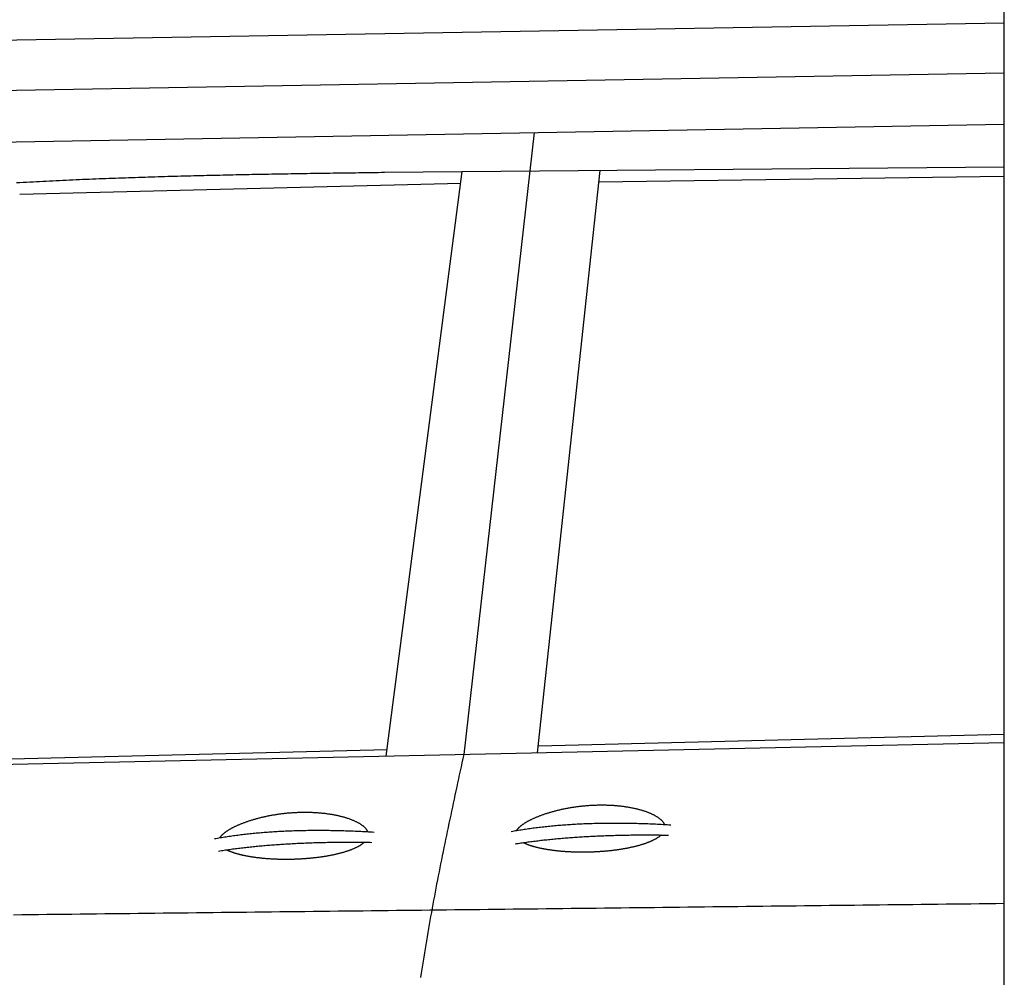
# Model space of a CAD drawing. Extents: x 562 to 7231, y 5417 to 12376.
# Tile 37 of 62: x 3331 to 4448, y 9084 to 10169. Entities that reach past the tile are written whole.
import ezdxf

# ---------------------------------------------------------------- set-up
doc = ezdxf.new("R2010")
doc.units = 0
doc.layers.get('0').update_dxf_attribs({"linetype": 'CONTINUOUS'})
doc.layers.add('CAR', color=10, linetype='CONTINUOUS')

msp = doc.modelspace()

# ---------------------------------------------------------------- linework, layer by layer
msp.add_line((4447.567, 8072.479), (4447.567, 10219.479))
at = {"layer": 'CAR'}
for p, q in [((3273.879, 10145.095), (4447.567, 10165.582)), ((3240.506, 10087.547), (4447.567, 10108.616)), ((3213.462, 10028.316), (4447.567, 10050.577)), ((3834.948, 9336.085), (3914.802, 10040.967)), ((3744.915, 9996.041), (4447.567, 10002.206)), ((3746.759, 9334.161), (3832.93, 9996.813)), ((3918.34, 9337.903), (3989.202, 9998.184)), ((3831.194, 9983.458), (3331.083, 9970.901)), ((4447.567, 9991.234), (3987.772, 9984.854)), ((3919.218, 9346.092), (4447.567, 9359.22)), ((4447.567, 9349.447), (2676.617, 9310.82)), ((2715.494, 9316.182), (3747.756, 9341.831))]:
    msp.add_line(p, q, dxfattribs=at)
for points in [[(3327.34, 9984.37, 0), (3331.12, 9984.58, 0), (3334.89, 9984.78, 0), (3338.66, 9984.99, 0), (3342.43, 9985.19, 0), (3346.2, 9985.39, 0), (3349.96, 9985.58, 0), (3353.73, 9985.77, 0), (3357.49, 9985.96, 0), (3361.25, 9986.15, 0), (3365.01, 9986.33, 0), (3368.76, 9986.52, 0), (3372.52, 9986.7, 0), (3376.27, 9986.87, 0), (3380.02, 9987.05, 0), (3383.77, 9987.22, 0), (3387.51, 9987.39, 0), (3391.26, 9987.55, 0), (3395, 9987.72, 0), (3398.74, 9987.88, 0), (3402.48, 9988.04, 0), (3406.21, 9988.2, 0), (3409.95, 9988.35, 0), (3413.68, 9988.51, 0), (3417.41, 9988.66, 0), (3421.14, 9988.8, 0), (3424.87, 9988.95, 0), (3428.6, 9989.09, 0), (3432.32, 9989.24, 0), (3436.04, 9989.38, 0), (3439.77, 9989.51, 0), (3443.49, 9989.65, 0), (3447.2, 9989.78, 0), (3450.92, 9989.91, 0), (3454.64, 9990.04, 0), (3458.35, 9990.17, 0), (3462.06, 9990.3, 0), (3465.77, 9990.42, 0), (3469.48, 9990.54, 0), (3473.19, 9990.66, 0), (3476.9, 9990.78, 0), (3480.6, 9990.89, 0), (3484.3, 9991.01, 0), (3488.01, 9991.12, 0), (3491.71, 9991.23, 0), (3495.41, 9991.34, 0), (3499.11, 9991.45, 0), (3502.8, 9991.55, 0), (3506.5, 9991.65, 0), (3510.19, 9991.76, 0), (3513.89, 9991.86, 0), (3517.58, 9991.96, 0), (3521.27, 9992.05, 0), (3524.96, 9992.15, 0), (3528.65, 9992.24, 0), (3532.33, 9992.34, 0), (3536.02, 9992.43, 0), (3539.71, 9992.52, 0), (3543.39, 9992.61, 0), (3547.07, 9992.69, 0), (3550.75, 9992.78, 0), (3554.44, 9992.86, 0), (3558.12, 9992.95, 0), (3561.79, 9993.03, 0), (3565.47, 9993.11, 0), (3569.15, 9993.19, 0), (3572.83, 9993.27, 0), (3576.5, 9993.34, 0), (3580.17, 9993.42, 0), (3583.85, 9993.49, 0), (3587.52, 9993.57, 0), (3591.19, 9993.64, 0), (3594.86, 9993.71, 0), (3598.53, 9993.78, 0), (3602.2, 9993.85, 0), (3605.87, 9993.92, 0), (3609.54, 9993.99, 0), (3613.21, 9994.05, 0), (3616.87, 9994.12, 0), (3620.54, 9994.18, 0), (3624.2, 9994.25, 0), (3627.87, 9994.31, 0), (3631.53, 9994.37, 0), (3635.2, 9994.43, 0), (3638.86, 9994.5, 0), (3642.52, 9994.56, 0), (3646.18, 9994.61, 0), (3649.84, 9994.67, 0), (3653.5, 9994.73, 0), (3657.16, 9994.79, 0), (3660.82, 9994.85, 0), (3664.48, 9994.9, 0), (3668.14, 9994.96, 0), (3671.8, 9995.01, 0), (3675.46, 9995.07, 0), (3679.12, 9995.12, 0), (3682.77, 9995.17, 0), (3686.43, 9995.23, 0), (3690.09, 9995.28, 0), (3693.74, 9995.33, 0), (3697.4, 9995.39, 0), (3701.06, 9995.44, 0), (3704.71, 9995.49, 0), (3708.37, 9995.54, 0), (3712.02, 9995.59, 0), (3715.68, 9995.64, 0), (3719.33, 9995.69, 0), (3722.99, 9995.74, 0), (3726.64, 9995.79, 0), (3730.3, 9995.84, 0), (3733.95, 9995.89, 0), (3737.61, 9995.94, 0), (3741.26, 9995.99, 0), (3744.91, 9996.04, 0)], [(3786.03, 9083.64, 0), (3786.72, 9088.24, 0), (3787.42, 9092.85, 0), (3788.13, 9097.46, 0), (3788.85, 9102.06, 0), (3789.58, 9106.67, 0), (3790.32, 9111.27, 0), (3791.07, 9115.88, 0), (3791.83, 9120.48, 0), (3792.6, 9125.08, 0), (3793.38, 9129.68, 0), (3794.17, 9134.28, 0), (3794.96, 9138.88, 0), (3795.77, 9143.47, 0), (3796.59, 9148.07, 0), (3797.41, 9152.67, 0), (3798.24, 9157.26, 0), (3799.08, 9161.86, 0), (3799.93, 9166.45, 0), (3800.79, 9171.04, 0), (3801.65, 9175.64, 0), (3802.52, 9180.23, 0), (3803.4, 9184.82, 0), (3804.28, 9189.41, 0), (3805.17, 9194, 0), (3806.07, 9198.59, 0), (3806.98, 9203.18, 0), (3807.89, 9207.76, 0), (3808.8, 9212.35, 0), (3809.72, 9216.94, 0), (3810.65, 9221.53, 0), (3811.58, 9226.11, 0), (3812.52, 9230.7, 0), (3813.46, 9235.28, 0), (3814.4, 9239.87, 0), (3815.35, 9244.45, 0), (3816.31, 9249.04, 0), (3817.27, 9253.62, 0), (3818.23, 9258.2, 0), (3819.19, 9262.79, 0), (3820.16, 9267.37, 0), (3821.13, 9271.95, 0), (3822.11, 9276.53, 0), (3823.09, 9281.11, 0), (3824.07, 9285.7, 0), (3825.05, 9290.28, 0), (3826.03, 9294.86, 0), (3827.02, 9299.44, 0), (3828.01, 9304.02, 0), (3828.99, 9308.6, 0), (3829.98, 9313.18, 0), (3830.98, 9317.76, 0), (3831.97, 9322.34, 0), (3832.96, 9326.92, 0), (3833.95, 9331.5, 0), (3834.95, 9336.08, 0)], [(3894.62, 9250.1, 0), (3894.8, 9250.4, 0), (3894.99, 9250.69, 0), (3895.19, 9250.99, 0), (3895.4, 9251.29, 0), (3895.63, 9251.59, 0), (3895.86, 9251.89, 0), (3896.11, 9252.19, 0), (3896.37, 9252.49, 0), (3896.65, 9252.79, 0), (3896.93, 9253.09, 0), (3897.23, 9253.4, 0), (3897.53, 9253.7, 0), (3897.85, 9254.01, 0), (3898.19, 9254.32, 0), (3898.53, 9254.62, 0), (3898.88, 9254.93, 0), (3899.25, 9255.24, 0), (3899.63, 9255.55, 0), (3900.02, 9255.86, 0), (3900.42, 9256.17, 0), (3900.83, 9256.48, 0), (3901.25, 9256.79, 0), (3901.69, 9257.1, 0), (3902.13, 9257.41, 0), (3902.59, 9257.72, 0), (3903.06, 9258.03, 0), (3903.54, 9258.34, 0), (3904.03, 9258.66, 0), (3904.53, 9258.97, 0), (3905.04, 9259.28, 0), (3905.56, 9259.59, 0), (3906.1, 9259.9, 0), (3906.64, 9260.22, 0), (3907.19, 9260.53, 0), (3907.76, 9260.84, 0), (3908.34, 9261.15, 0), (3908.92, 9261.46, 0), (3909.52, 9261.77, 0), (3910.12, 9262.08, 0), (3910.74, 9262.39, 0), (3911.37, 9262.69, 0), (3912, 9263, 0), (3912.65, 9263.31, 0), (3913.31, 9263.61, 0), (3913.97, 9263.92, 0), (3914.65, 9264.22, 0), (3915.33, 9264.52, 0), (3916.03, 9264.82, 0), (3916.73, 9265.12, 0), (3917.45, 9265.42, 0), (3918.17, 9265.72, 0), (3918.9, 9266.01, 0), (3919.64, 9266.31, 0), (3920.39, 9266.6, 0), (3921.15, 9266.89, 0), (3921.92, 9267.18, 0), (3922.7, 9267.47, 0), (3923.48, 9267.75, 0), (3924.27, 9268.04, 0), (3925.08, 9268.32, 0), (3925.89, 9268.6, 0), (3926.7, 9268.88, 0), (3927.53, 9269.15, 0), (3928.37, 9269.42, 0), (3929.21, 9269.7, 0), (3930.06, 9269.96, 0), (3930.92, 9270.23, 0), (3931.78, 9270.49, 0), (3932.65, 9270.75, 0), (3933.53, 9271.01, 0), (3934.42, 9271.26, 0), (3935.31, 9271.52, 0), (3936.21, 9271.76, 0), (3937.12, 9272.01, 0), (3938.04, 9272.25, 0), (3938.96, 9272.49, 0), (3939.89, 9272.73, 0), (3940.82, 9272.96, 0), (3941.76, 9273.19, 0), (3942.71, 9273.42, 0), (3943.66, 9273.64, 0), (3944.62, 9273.86, 0), (3945.58, 9274.07, 0), (3946.55, 9274.29, 0), (3947.53, 9274.49, 0), (3948.51, 9274.7, 0), (3949.49, 9274.9, 0), (3950.48, 9275.09, 0), (3951.48, 9275.28, 0), (3952.48, 9275.47, 0), (3953.48, 9275.66, 0), (3954.49, 9275.83, 0), (3955.51, 9276.01, 0), (3956.53, 9276.18, 0), (3957.55, 9276.35, 0), (3958.58, 9276.51, 0), (3959.61, 9276.67, 0), (3960.64, 9276.82, 0), (3961.68, 9276.97, 0), (3962.72, 9277.11, 0), (3963.76, 9277.25, 0), (3964.81, 9277.38, 0), (3965.86, 9277.51, 0), (3966.91, 9277.63, 0), (3967.97, 9277.75, 0), (3969.03, 9277.87, 0), (3970.09, 9277.97, 0), (3971.15, 9278.08, 0), (3972.21, 9278.18, 0), (3973.28, 9278.27, 0), (3974.35, 9278.36, 0), (3975.42, 9278.44, 0), (3976.49, 9278.52, 0), (3977.56, 9278.59, 0), (3978.63, 9278.66, 0), (3979.71, 9278.72, 0), (3980.78, 9278.77, 0), (3981.86, 9278.82, 0), (3982.93, 9278.87, 0), (3984.01, 9278.91, 0), (3985.08, 9278.94, 0), (3986.16, 9278.97, 0), (3987.24, 9278.99, 0), (3988.31, 9279.01, 0), (3989.39, 9279.02, 0), (3990.46, 9279.03, 0), (3991.53, 9279.03, 0), (3992.6, 9279.02, 0), (3993.67, 9279.01, 0), (3994.74, 9278.99, 0), (3995.81, 9278.97, 0), (3996.87, 9278.94, 0), (3997.94, 9278.91, 0), (3999, 9278.87, 0), (4000.05, 9278.82, 0), (4001.11, 9278.77, 0), (4002.16, 9278.71, 0), (4003.21, 9278.65, 0), (4004.26, 9278.58, 0), (4005.3, 9278.51, 0), (4006.34, 9278.43, 0), (4007.38, 9278.34, 0), (4008.41, 9278.25, 0), (4009.44, 9278.15, 0), (4010.46, 9278.05, 0), (4011.48, 9277.94, 0), (4012.49, 9277.83, 0), (4013.5, 9277.71, 0), (4014.51, 9277.59, 0), (4015.5, 9277.46, 0), (4016.5, 9277.32, 0), (4017.49, 9277.18, 0), (4018.47, 9277.03, 0), (4019.44, 9276.88, 0), (4020.41, 9276.73, 0), (4021.38, 9276.57, 0), (4022.33, 9276.4, 0), (4023.28, 9276.23, 0), (4024.22, 9276.05, 0), (4025.16, 9275.87, 0), (4026.09, 9275.68, 0), (4027.01, 9275.49, 0), (4027.92, 9275.29, 0), (4028.83, 9275.09, 0), (4029.72, 9274.88, 0), (4030.61, 9274.67, 0), (4031.49, 9274.45, 0), (4032.36, 9274.23, 0), (4033.22, 9274.01, 0), (4034.08, 9273.78, 0), (4034.92, 9273.54, 0), (4035.75, 9273.3, 0), (4036.58, 9273.06, 0), (4037.39, 9272.81, 0), (4038.2, 9272.56, 0), (4038.99, 9272.31, 0), (4039.78, 9272.05, 0), (4040.55, 9271.78, 0), (4041.32, 9271.51, 0), (4042.07, 9271.24, 0), (4042.81, 9270.97, 0), (4043.54, 9270.69, 0), (4044.26, 9270.4, 0), (4044.97, 9270.12, 0), (4045.66, 9269.83, 0), (4046.35, 9269.53, 0), (4047.02, 9269.24, 0), (4047.68, 9268.94, 0), (4048.33, 9268.63, 0), (4048.96, 9268.33, 0), (4049.59, 9268.02, 0), (4050.2, 9267.7, 0), (4050.79, 9267.39, 0), (4051.38, 9267.07, 0), (4051.95, 9266.75, 0), (4052.51, 9266.42, 0), (4053.05, 9266.1, 0), (4053.58, 9265.77, 0), (4054.1, 9265.44, 0), (4054.6, 9265.1, 0), (4055.09, 9264.77, 0), (4055.57, 9264.43, 0), (4056.03, 9264.09, 0), (4056.48, 9263.74, 0), (4056.91, 9263.4, 0), (4057.33, 9263.05, 0), (4057.73, 9262.7, 0), (4058.12, 9262.35, 0), (4058.49, 9262, 0), (4058.85, 9261.65, 0), (4059.2, 9261.29, 0), (4059.53, 9260.93, 0), (4059.84, 9260.58, 0), (4060.14, 9260.22, 0), (4060.42, 9259.86, 0), (4060.69, 9259.49, 0), (4060.95, 9259.13, 0), (4061.18, 9258.77, 0), (4061.41, 9258.4, 0), (4061.61, 9258.04, 0), (4061.8, 9257.67, 0), (4061.98, 9257.31, 0), (4062.14, 9256.94, 0)], [(3558.19, 9241.91, 0), (3558.37, 9242.21, 0), (3558.56, 9242.5, 0), (3558.76, 9242.8, 0), (3558.97, 9243.1, 0), (3559.2, 9243.4, 0), (3559.43, 9243.7, 0), (3559.68, 9244, 0), (3559.94, 9244.3, 0), (3560.22, 9244.6, 0), (3560.5, 9244.91, 0), (3560.8, 9245.21, 0), (3561.11, 9245.51, 0), (3561.43, 9245.82, 0), (3561.76, 9246.13, 0), (3562.1, 9246.43, 0), (3562.46, 9246.74, 0), (3562.82, 9247.05, 0), (3563.2, 9247.36, 0), (3563.59, 9247.67, 0), (3563.99, 9247.98, 0), (3564.4, 9248.29, 0), (3564.82, 9248.6, 0), (3565.26, 9248.91, 0), (3565.7, 9249.22, 0), (3566.16, 9249.53, 0), (3566.63, 9249.84, 0), (3567.11, 9250.16, 0), (3567.6, 9250.47, 0), (3568.1, 9250.78, 0), (3568.61, 9251.09, 0), (3569.13, 9251.4, 0), (3569.67, 9251.72, 0), (3570.21, 9252.03, 0), (3570.77, 9252.34, 0), (3571.33, 9252.65, 0), (3571.91, 9252.96, 0), (3572.49, 9253.27, 0), (3573.09, 9253.58, 0), (3573.7, 9253.89, 0), (3574.31, 9254.2, 0), (3574.94, 9254.5, 0), (3575.58, 9254.81, 0), (3576.22, 9255.12, 0), (3576.88, 9255.42, 0), (3577.54, 9255.73, 0), (3578.22, 9256.03, 0), (3578.91, 9256.33, 0), (3579.6, 9256.63, 0), (3580.3, 9256.93, 0), (3581.02, 9257.23, 0), (3581.74, 9257.53, 0), (3582.47, 9257.83, 0), (3583.21, 9258.12, 0), (3583.96, 9258.41, 0), (3584.72, 9258.7, 0), (3585.49, 9258.99, 0), (3586.27, 9259.28, 0), (3587.05, 9259.57, 0), (3587.85, 9259.85, 0), (3588.65, 9260.13, 0), (3589.46, 9260.41, 0), (3590.28, 9260.69, 0), (3591.1, 9260.96, 0), (3591.94, 9261.24, 0), (3592.78, 9261.51, 0), (3593.63, 9261.77, 0), (3594.49, 9262.04, 0), (3595.35, 9262.3, 0), (3596.22, 9262.56, 0), (3597.1, 9262.82, 0), (3597.99, 9263.08, 0), (3598.89, 9263.33, 0), (3599.79, 9263.58, 0), (3600.69, 9263.82, 0), (3601.61, 9264.06, 0), (3602.53, 9264.3, 0), (3603.46, 9264.54, 0), (3604.39, 9264.77, 0), (3605.33, 9265, 0), (3606.28, 9265.23, 0), (3607.23, 9265.45, 0), (3608.19, 9265.67, 0), (3609.15, 9265.89, 0), (3610.12, 9266.1, 0), (3611.1, 9266.3, 0), (3612.08, 9266.51, 0), (3613.06, 9266.71, 0), (3614.05, 9266.9, 0), (3615.05, 9267.1, 0), (3616.05, 9267.28, 0), (3617.06, 9267.47, 0), (3618.07, 9267.65, 0), (3619.08, 9267.82, 0), (3620.1, 9267.99, 0), (3621.12, 9268.16, 0), (3622.15, 9268.32, 0), (3623.18, 9268.48, 0), (3624.21, 9268.63, 0), (3625.25, 9268.78, 0), (3626.29, 9268.92, 0), (3627.33, 9269.06, 0), (3628.38, 9269.19, 0), (3629.43, 9269.32, 0), (3630.48, 9269.44, 0), (3631.54, 9269.56, 0), (3632.6, 9269.68, 0), (3633.66, 9269.79, 0), (3634.72, 9269.89, 0), (3635.78, 9269.99, 0), (3636.85, 9270.08, 0), (3637.92, 9270.17, 0), (3638.99, 9270.25, 0), (3640.06, 9270.33, 0), (3641.13, 9270.4, 0), (3642.2, 9270.47, 0), (3643.28, 9270.53, 0), (3644.35, 9270.58, 0), (3645.43, 9270.63, 0), (3646.5, 9270.68, 0), (3647.58, 9270.72, 0), (3648.66, 9270.75, 0), (3649.73, 9270.78, 0), (3650.81, 9270.8, 0), (3651.88, 9270.82, 0), (3652.96, 9270.83, 0), (3654.03, 9270.84, 0), (3655.1, 9270.84, 0), (3656.17, 9270.83, 0), (3657.24, 9270.82, 0), (3658.31, 9270.8, 0), (3659.38, 9270.78, 0), (3660.44, 9270.75, 0), (3661.51, 9270.72, 0), (3662.57, 9270.68, 0), (3663.63, 9270.63, 0), (3664.68, 9270.58, 0), (3665.73, 9270.52, 0), (3666.78, 9270.46, 0), (3667.83, 9270.39, 0), (3668.87, 9270.32, 0), (3669.91, 9270.24, 0), (3670.95, 9270.15, 0), (3671.98, 9270.06, 0), (3673.01, 9269.96, 0), (3674.03, 9269.86, 0), (3675.05, 9269.75, 0), (3676.06, 9269.64, 0), (3677.07, 9269.52, 0), (3678.08, 9269.4, 0), (3679.08, 9269.27, 0), (3680.07, 9269.13, 0), (3681.06, 9268.99, 0), (3682.04, 9268.85, 0), (3683.01, 9268.7, 0), (3683.98, 9268.54, 0), (3684.95, 9268.38, 0), (3685.9, 9268.21, 0), (3686.85, 9268.04, 0), (3687.8, 9267.86, 0), (3688.73, 9267.68, 0), (3689.66, 9267.49, 0), (3690.58, 9267.3, 0), (3691.49, 9267.1, 0), (3692.4, 9266.9, 0), (3693.29, 9266.69, 0), (3694.18, 9266.48, 0), (3695.06, 9266.27, 0), (3695.93, 9266.04, 0), (3696.79, 9265.82, 0), (3697.65, 9265.59, 0), (3698.49, 9265.36, 0), (3699.33, 9265.12, 0), (3700.15, 9264.87, 0), (3700.97, 9264.63, 0), (3701.77, 9264.37, 0), (3702.57, 9264.12, 0), (3703.35, 9263.86, 0), (3704.12, 9263.59, 0), (3704.89, 9263.33, 0), (3705.64, 9263.05, 0), (3706.38, 9262.78, 0), (3707.11, 9262.5, 0), (3707.83, 9262.22, 0), (3708.54, 9261.93, 0), (3709.23, 9261.64, 0), (3709.92, 9261.35, 0), (3710.59, 9261.05, 0), (3711.25, 9260.75, 0), (3711.9, 9260.44, 0), (3712.53, 9260.14, 0), (3713.16, 9259.83, 0), (3713.77, 9259.52, 0), (3714.36, 9259.2, 0), (3714.95, 9258.88, 0), (3715.52, 9258.56, 0), (3716.08, 9258.24, 0), (3716.62, 9257.91, 0), (3717.15, 9257.58, 0), (3717.67, 9257.25, 0), (3718.17, 9256.91, 0), (3718.66, 9256.58, 0), (3719.14, 9256.24, 0), (3719.6, 9255.9, 0), (3720.05, 9255.55, 0), (3720.48, 9255.21, 0), (3720.9, 9254.86, 0), (3721.3, 9254.51, 0), (3721.69, 9254.16, 0), (3722.07, 9253.81, 0), (3722.43, 9253.46, 0), (3722.77, 9253.1, 0), (3723.1, 9252.75, 0), (3723.41, 9252.39, 0), (3723.71, 9252.03, 0), (3724, 9251.67, 0), (3724.26, 9251.31, 0), (3724.52, 9250.94, 0), (3724.75, 9250.58, 0), (3724.98, 9250.22, 0), (3725.18, 9249.85, 0), (3725.37, 9249.48, 0), (3725.55, 9249.12, 0), (3725.71, 9248.75, 0)], [(3888.48, 9249.02, 0), (3890.09, 9249.31, 0), (3891.7, 9249.59, 0), (3893.31, 9249.88, 0), (3894.94, 9250.15, 0), (3896.57, 9250.43, 0), (3898.2, 9250.69, 0), (3899.84, 9250.96, 0), (3901.49, 9251.22, 0), (3903.15, 9251.47, 0), (3904.81, 9251.72, 0), (3906.48, 9251.97, 0), (3908.15, 9252.21, 0), (3909.83, 9252.45, 0), (3911.52, 9252.68, 0), (3913.21, 9252.91, 0), (3914.91, 9253.13, 0), (3916.62, 9253.35, 0), (3918.33, 9253.56, 0), (3920.05, 9253.77, 0), (3921.78, 9253.98, 0), (3923.51, 9254.18, 0), (3925.25, 9254.37, 0), (3927, 9254.56, 0), (3928.75, 9254.75, 0), (3930.51, 9254.93, 0), (3932.27, 9255.11, 0), (3934.04, 9255.28, 0), (3935.82, 9255.45, 0), (3937.6, 9255.62, 0), (3939.39, 9255.78, 0), (3941.19, 9255.93, 0), (3942.99, 9256.08, 0), (3944.8, 9256.23, 0), (3946.62, 9256.37, 0), (3948.44, 9256.51, 0), (3950.27, 9256.64, 0), (3952.1, 9256.77, 0), (3953.94, 9256.9, 0), (3955.79, 9257.02, 0), (3957.65, 9257.13, 0), (3959.51, 9257.24, 0), (3961.37, 9257.35, 0), (3963.25, 9257.45, 0), (3965.13, 9257.55, 0), (3967.01, 9257.64, 0), (3968.91, 9257.73, 0), (3970.81, 9257.81, 0), (3972.71, 9257.89, 0), (3974.62, 9257.96, 0), (3976.54, 9258.03, 0), (3978.47, 9258.1, 0), (3980.4, 9258.16, 0), (3982.34, 9258.21, 0), (3984.28, 9258.27, 0), (3986.23, 9258.31, 0), (3988.19, 9258.36, 0), (3990.15, 9258.39, 0), (3992.12, 9258.43, 0), (3994.1, 9258.46, 0), (3996.08, 9258.48, 0), (3998.07, 9258.5, 0), (4000.06, 9258.52, 0), (4002.07, 9258.53, 0), (4004.07, 9258.54, 0), (4006.09, 9258.54, 0), (4008.11, 9258.54, 0), (4010.14, 9258.53, 0), (4012.17, 9258.52, 0), (4014.21, 9258.5, 0), (4016.26, 9258.48, 0), (4018.31, 9258.46, 0), (4020.37, 9258.43, 0), (4022.44, 9258.39, 0), (4024.51, 9258.36, 0), (4026.59, 9258.31, 0), (4028.68, 9258.27, 0), (4030.77, 9258.21, 0), (4032.87, 9258.16, 0), (4034.97, 9258.1, 0), (4037.08, 9258.03, 0), (4039.2, 9257.96, 0), (4041.32, 9257.89, 0), (4043.45, 9257.81, 0), (4045.59, 9257.73, 0), (4047.73, 9257.64, 0), (4049.88, 9257.54, 0), (4052.04, 9257.45, 0), (4054.2, 9257.35, 0), (4056.37, 9257.24, 0), (4058.55, 9257.13, 0), (4060.73, 9257.02, 0), (4062.92, 9256.9, 0), (4065.11, 9256.77, 0), (4067.31, 9256.64, 0), (4069.52, 9256.51, 0)], [(3552.05, 9240.83, 0), (3553.66, 9241.12, 0), (3555.27, 9241.41, 0), (3556.88, 9241.69, 0), (3558.51, 9241.97, 0), (3560.14, 9242.24, 0), (3561.77, 9242.51, 0), (3563.42, 9242.77, 0), (3565.06, 9243.03, 0), (3566.72, 9243.28, 0), (3568.38, 9243.53, 0), (3570.05, 9243.78, 0), (3571.72, 9244.02, 0), (3573.4, 9244.26, 0), (3575.09, 9244.49, 0), (3576.79, 9244.72, 0), (3578.49, 9244.94, 0), (3580.19, 9245.16, 0), (3581.91, 9245.37, 0), (3583.63, 9245.58, 0), (3585.35, 9245.79, 0), (3587.08, 9245.99, 0), (3588.82, 9246.18, 0), (3590.57, 9246.38, 0), (3592.32, 9246.56, 0), (3594.08, 9246.74, 0), (3595.84, 9246.92, 0), (3597.61, 9247.1, 0), (3599.39, 9247.27, 0), (3601.17, 9247.43, 0), (3602.96, 9247.59, 0), (3604.76, 9247.75, 0), (3606.56, 9247.9, 0), (3608.37, 9248.04, 0), (3610.19, 9248.18, 0), (3612.01, 9248.32, 0), (3613.84, 9248.46, 0), (3615.67, 9248.58, 0), (3617.51, 9248.71, 0), (3619.36, 9248.83, 0), (3621.22, 9248.94, 0), (3623.08, 9249.05, 0), (3624.94, 9249.16, 0), (3626.82, 9249.26, 0), (3628.7, 9249.36, 0), (3630.58, 9249.45, 0), (3632.48, 9249.54, 0), (3634.38, 9249.62, 0), (3636.28, 9249.7, 0), (3638.19, 9249.77, 0), (3640.11, 9249.84, 0), (3642.04, 9249.91, 0), (3643.97, 9249.97, 0), (3645.91, 9250.03, 0), (3647.85, 9250.08, 0), (3649.8, 9250.13, 0), (3651.76, 9250.17, 0), (3653.72, 9250.21, 0), (3655.69, 9250.24, 0), (3657.67, 9250.27, 0), (3659.65, 9250.29, 0), (3661.64, 9250.31, 0), (3663.64, 9250.33, 0), (3665.64, 9250.34, 0), (3667.65, 9250.35, 0), (3669.66, 9250.35, 0), (3671.68, 9250.35, 0), (3673.71, 9250.34, 0), (3675.74, 9250.33, 0), (3677.78, 9250.31, 0), (3679.83, 9250.29, 0), (3681.88, 9250.27, 0), (3683.94, 9250.24, 0), (3686.01, 9250.21, 0), (3688.08, 9250.17, 0), (3690.16, 9250.13, 0), (3692.25, 9250.08, 0), (3694.34, 9250.03, 0), (3696.44, 9249.97, 0), (3698.54, 9249.91, 0), (3700.65, 9249.84, 0), (3702.77, 9249.77, 0), (3704.9, 9249.7, 0), (3707.03, 9249.62, 0), (3709.16, 9249.54, 0), (3711.31, 9249.45, 0), (3713.46, 9249.36, 0), (3715.61, 9249.26, 0), (3717.77, 9249.16, 0), (3719.94, 9249.05, 0), (3722.12, 9248.94, 0), (3724.3, 9248.83, 0), (3726.49, 9248.71, 0), (3728.68, 9248.58, 0), (3730.88, 9248.46, 0), (3733.09, 9248.32, 0)], [(3893.02, 9234.98, 0), (3894.59, 9235.22, 0), (3896.17, 9235.46, 0), (3897.75, 9235.7, 0), (3899.34, 9235.94, 0), (3900.93, 9236.17, 0), (3902.53, 9236.4, 0), (3904.13, 9236.62, 0), (3905.75, 9236.85, 0), (3907.36, 9237.07, 0), (3908.98, 9237.29, 0), (3910.61, 9237.5, 0), (3912.24, 9237.71, 0), (3913.88, 9237.92, 0), (3915.52, 9238.12, 0), (3917.17, 9238.33, 0), (3918.83, 9238.53, 0), (3920.49, 9238.72, 0), (3922.15, 9238.92, 0), (3923.82, 9239.11, 0), (3925.5, 9239.29, 0), (3927.18, 9239.48, 0), (3928.87, 9239.66, 0), (3930.56, 9239.84, 0), (3932.26, 9240.01, 0), (3933.97, 9240.18, 0), (3935.68, 9240.35, 0), (3937.39, 9240.52, 0), (3939.11, 9240.68, 0), (3940.84, 9240.84, 0), (3942.57, 9241, 0), (3944.31, 9241.16, 0), (3946.05, 9241.31, 0), (3947.8, 9241.46, 0), (3949.55, 9241.6, 0), (3951.31, 9241.74, 0), (3953.08, 9241.88, 0), (3954.85, 9242.02, 0), (3956.62, 9242.15, 0), (3958.4, 9242.28, 0), (3960.19, 9242.41, 0), (3961.98, 9242.53, 0), (3963.78, 9242.66, 0), (3965.58, 9242.77, 0), (3967.39, 9242.89, 0), (3969.21, 9243, 0), (3971.03, 9243.11, 0), (3972.85, 9243.22, 0), (3974.68, 9243.32, 0), (3976.52, 9243.42, 0), (3978.36, 9243.52, 0), (3980.21, 9243.61, 0), (3982.06, 9243.71, 0), (3983.92, 9243.79, 0), (3985.79, 9243.88, 0), (3987.66, 9243.96, 0), (3989.53, 9244.04, 0), (3991.41, 9244.12, 0), (3993.3, 9244.19, 0), (3995.19, 9244.26, 0), (3997.09, 9244.33, 0), (3998.99, 9244.39, 0), (4000.9, 9244.46, 0), (4002.81, 9244.51, 0), (4004.73, 9244.57, 0), (4006.66, 9244.62, 0), (4008.59, 9244.67, 0), (4010.52, 9244.72, 0), (4012.47, 9244.76, 0), (4014.41, 9244.8, 0), (4016.37, 9244.84, 0), (4018.32, 9244.88, 0), (4020.29, 9244.91, 0), (4022.26, 9244.94, 0), (4024.23, 9244.96, 0), (4026.21, 9244.98, 0), (4028.2, 9245, 0), (4030.19, 9245.02, 0), (4032.18, 9245.03, 0), (4034.19, 9245.04, 0), (4036.19, 9245.05, 0), (4038.21, 9245.06, 0), (4040.23, 9245.06, 0), (4042.25, 9245.06, 0), (4044.28, 9245.05, 0), (4046.32, 9245.04, 0), (4048.36, 9245.03, 0), (4050.4, 9245.02, 0), (4052.46, 9245, 0), (4054.51, 9244.99, 0), (4056.58, 9244.96, 0), (4058.64, 9244.94, 0), (4060.72, 9244.91, 0), (4062.8, 9244.88, 0), (4064.88, 9244.84, 0), (4066.97, 9244.81, 0)], [(4058.44, 9244.94, 0), (4058.13, 9244.65, 0), (4057.81, 9244.37, 0), (4057.47, 9244.08, 0), (4057.13, 9243.8, 0), (4056.78, 9243.52, 0), (4056.41, 9243.24, 0), (4056.04, 9242.96, 0), (4055.66, 9242.68, 0), (4055.27, 9242.4, 0), (4054.86, 9242.13, 0), (4054.45, 9241.85, 0), (4054.03, 9241.58, 0), (4053.6, 9241.31, 0), (4053.16, 9241.04, 0), (4052.71, 9240.77, 0), (4052.25, 9240.51, 0), (4051.78, 9240.24, 0), (4051.3, 9239.98, 0), (4050.81, 9239.72, 0), (4050.32, 9239.46, 0), (4049.81, 9239.2, 0), (4049.3, 9238.95, 0), (4048.78, 9238.7, 0), (4048.24, 9238.44, 0), (4047.71, 9238.19, 0), (4047.16, 9237.95, 0), (4046.6, 9237.7, 0), (4046.04, 9237.46, 0), (4045.46, 9237.22, 0), (4044.88, 9236.98, 0), (4044.29, 9236.74, 0), (4043.7, 9236.5, 0), (4043.09, 9236.27, 0), (4042.48, 9236.04, 0), (4041.86, 9235.81, 0), (4041.23, 9235.58, 0), (4040.59, 9235.35, 0), (4039.95, 9235.13, 0), (4039.3, 9234.91, 0), (4038.64, 9234.69, 0), (4037.98, 9234.47, 0), (4037.31, 9234.26, 0), (4036.63, 9234.05, 0), (4035.95, 9233.84, 0), (4035.26, 9233.63, 0), (4034.56, 9233.43, 0), (4033.85, 9233.22, 0), (4033.14, 9233.02, 0), (4032.43, 9232.83, 0), (4031.7, 9232.63, 0), (4030.98, 9232.44, 0), (4030.24, 9232.25, 0), (4029.5, 9232.06, 0), (4028.75, 9231.87, 0), (4028, 9231.69, 0), (4027.25, 9231.51, 0), (4026.48, 9231.33, 0), (4025.71, 9231.15, 0), (4024.94, 9230.98, 0), (4024.16, 9230.81, 0), (4023.38, 9230.64, 0), (4022.59, 9230.47, 0), (4021.8, 9230.31, 0), (4021, 9230.15, 0), (4020.2, 9229.99, 0), (4019.4, 9229.83, 0), (4018.59, 9229.68, 0), (4017.77, 9229.53, 0), (4016.95, 9229.38, 0), (4016.13, 9229.24, 0), (4015.3, 9229.09, 0), (4014.47, 9228.95, 0), (4013.64, 9228.82, 0), (4012.8, 9228.68, 0), (4011.96, 9228.55, 0), (4011.12, 9228.42, 0), (4010.27, 9228.29, 0), (4009.42, 9228.17, 0), (4008.57, 9228.05, 0), (4007.71, 9227.93, 0), (4006.86, 9227.81, 0), (4006, 9227.7, 0), (4005.13, 9227.59, 0), (4004.27, 9227.48, 0), (4003.4, 9227.38, 0), (4002.53, 9227.28, 0), (4001.66, 9227.18, 0), (4000.78, 9227.08, 0), (3999.9, 9226.99, 0), (3999.03, 9226.89, 0), (3998.15, 9226.81, 0), (3997.27, 9226.72, 0), (3996.38, 9226.64, 0), (3995.5, 9226.56, 0), (3994.61, 9226.48, 0), (3993.73, 9226.4, 0), (3992.84, 9226.33, 0), (3991.95, 9226.26, 0), (3991.06, 9226.2, 0), (3990.17, 9226.13, 0), (3989.28, 9226.07, 0), (3988.39, 9226.01, 0), (3987.5, 9225.96, 0), (3986.61, 9225.9, 0), (3985.71, 9225.85, 0), (3984.82, 9225.8, 0), (3983.93, 9225.76, 0), (3983.04, 9225.72, 0), (3982.14, 9225.68, 0), (3981.25, 9225.64, 0), (3980.36, 9225.61, 0), (3979.47, 9225.58, 0), (3978.58, 9225.55, 0), (3977.69, 9225.52, 0), (3976.8, 9225.5, 0), (3975.91, 9225.48, 0), (3975.02, 9225.46, 0), (3974.14, 9225.44, 0), (3973.25, 9225.43, 0), (3972.37, 9225.42, 0), (3971.48, 9225.41, 0), (3970.6, 9225.41, 0), (3969.72, 9225.41, 0), (3968.84, 9225.41, 0), (3967.97, 9225.41, 0), (3967.09, 9225.41, 0), (3966.22, 9225.42, 0), (3965.35, 9225.43, 0), (3964.48, 9225.45, 0), (3963.61, 9225.46, 0), (3962.74, 9225.48, 0), (3961.88, 9225.5, 0), (3961.02, 9225.53, 0), (3960.16, 9225.55, 0), (3959.3, 9225.58, 0), (3958.45, 9225.61, 0), (3957.6, 9225.64, 0), (3956.75, 9225.68, 0), (3955.91, 9225.72, 0), (3955.06, 9225.76, 0), (3954.22, 9225.8, 0), (3953.39, 9225.85, 0), (3952.55, 9225.9, 0), (3951.72, 9225.95, 0), (3950.9, 9226, 0), (3950.07, 9226.06, 0), (3949.25, 9226.11, 0), (3948.44, 9226.18, 0), (3947.62, 9226.24, 0), (3946.81, 9226.3, 0), (3946.01, 9226.37, 0), (3945.21, 9226.44, 0), (3944.41, 9226.51, 0), (3943.61, 9226.58, 0), (3942.82, 9226.66, 0), (3942.04, 9226.74, 0), (3941.26, 9226.82, 0), (3940.48, 9226.9, 0), (3939.71, 9226.99, 0), (3938.94, 9227.08, 0), (3938.17, 9227.17, 0), (3937.41, 9227.26, 0), (3936.66, 9227.35, 0), (3935.91, 9227.45, 0), (3935.16, 9227.55, 0), (3934.42, 9227.65, 0), (3933.68, 9227.75, 0), (3932.95, 9227.85, 0), (3932.23, 9227.96, 0), (3931.5, 9228.07, 0), (3930.79, 9228.18, 0), (3930.08, 9228.29, 0), (3929.37, 9228.41, 0), (3928.67, 9228.52, 0), (3927.98, 9228.64, 0), (3927.29, 9228.76, 0), (3926.6, 9228.88, 0), (3925.92, 9229.01, 0), (3925.25, 9229.13, 0), (3924.58, 9229.26, 0), (3923.92, 9229.39, 0), (3923.27, 9229.52, 0), (3922.62, 9229.66, 0), (3921.97, 9229.79, 0), (3921.33, 9229.93, 0), (3920.7, 9230.07, 0), (3920.07, 9230.21, 0), (3919.45, 9230.35, 0), (3918.84, 9230.5, 0), (3918.23, 9230.64, 0), (3917.63, 9230.79, 0), (3917.04, 9230.94, 0), (3916.45, 9231.09, 0), (3915.87, 9231.24, 0), (3915.29, 9231.4, 0), (3914.72, 9231.55, 0), (3914.16, 9231.71, 0), (3913.6, 9231.87, 0), (3913.05, 9232.03, 0), (3912.51, 9232.19, 0), (3911.97, 9232.36, 0), (3911.44, 9232.52, 0), (3910.92, 9232.69, 0), (3910.41, 9232.86, 0), (3909.9, 9233.03, 0), (3909.4, 9233.2, 0), (3908.9, 9233.37, 0), (3908.42, 9233.55, 0), (3907.94, 9233.72, 0), (3907.46, 9233.9, 0), (3907, 9234.08, 0), (3906.54, 9234.26, 0), (3906.09, 9234.44, 0), (3905.64, 9234.62, 0), (3905.21, 9234.81, 0), (3904.78, 9234.99, 0), (3904.36, 9235.18, 0), (3903.94, 9235.36, 0), (3903.54, 9235.55, 0), (3903.14, 9235.74, 0), (3902.75, 9235.93, 0), (3902.36, 9236.13, 0), (3901.99, 9236.32, 0)], [(3556.59, 9226.79, 0), (3558.16, 9227.03, 0), (3559.74, 9227.28, 0), (3561.32, 9227.51, 0), (3562.91, 9227.75, 0), (3564.5, 9227.98, 0), (3566.1, 9228.21, 0), (3567.71, 9228.44, 0), (3569.32, 9228.66, 0), (3570.93, 9228.88, 0), (3572.55, 9229.1, 0), (3574.18, 9229.31, 0), (3575.81, 9229.52, 0), (3577.45, 9229.73, 0), (3579.09, 9229.94, 0), (3580.74, 9230.14, 0), (3582.4, 9230.34, 0), (3584.06, 9230.53, 0), (3585.72, 9230.73, 0), (3587.39, 9230.92, 0), (3589.07, 9231.1, 0), (3590.75, 9231.29, 0), (3592.44, 9231.47, 0), (3594.13, 9231.65, 0), (3595.83, 9231.82, 0), (3597.54, 9232, 0), (3599.25, 9232.17, 0), (3600.96, 9232.33, 0), (3602.68, 9232.5, 0), (3604.41, 9232.66, 0), (3606.14, 9232.81, 0), (3607.88, 9232.97, 0), (3609.62, 9233.12, 0), (3611.37, 9233.27, 0), (3613.12, 9233.41, 0), (3614.88, 9233.56, 0), (3616.65, 9233.69, 0), (3618.42, 9233.83, 0), (3620.19, 9233.96, 0), (3621.97, 9234.09, 0), (3623.76, 9234.22, 0), (3625.55, 9234.35, 0), (3627.35, 9234.47, 0), (3629.16, 9234.59, 0), (3630.96, 9234.7, 0), (3632.78, 9234.81, 0), (3634.6, 9234.92, 0), (3636.43, 9235.03, 0), (3638.26, 9235.13, 0), (3640.09, 9235.23, 0), (3641.93, 9235.33, 0), (3643.78, 9235.43, 0), (3645.64, 9235.52, 0), (3647.49, 9235.61, 0), (3649.36, 9235.69, 0), (3651.23, 9235.77, 0), (3653.1, 9235.85, 0), (3654.98, 9235.93, 0), (3656.87, 9236, 0), (3658.76, 9236.07, 0), (3660.66, 9236.14, 0), (3662.56, 9236.21, 0), (3664.47, 9236.27, 0), (3666.39, 9236.33, 0), (3668.3, 9236.38, 0), (3670.23, 9236.43, 0), (3672.16, 9236.48, 0), (3674.1, 9236.53, 0), (3676.04, 9236.57, 0), (3677.98, 9236.61, 0), (3679.94, 9236.65, 0), (3681.9, 9236.69, 0), (3683.86, 9236.72, 0), (3685.83, 9236.75, 0), (3687.8, 9236.77, 0), (3689.78, 9236.8, 0), (3691.77, 9236.81, 0), (3693.76, 9236.83, 0), (3695.76, 9236.84, 0), (3697.76, 9236.86, 0), (3699.77, 9236.86, 0), (3701.78, 9236.87, 0), (3703.8, 9236.87, 0), (3705.82, 9236.87, 0), (3707.85, 9236.86, 0), (3709.89, 9236.86, 0), (3711.93, 9236.85, 0), (3713.97, 9236.83, 0), (3716.03, 9236.82, 0), (3718.08, 9236.8, 0), (3720.15, 9236.77, 0), (3722.22, 9236.75, 0), (3724.29, 9236.72, 0), (3726.37, 9236.69, 0), (3728.45, 9236.66, 0), (3730.54, 9236.62, 0)], [(3722.01, 9236.75, 0), (3721.7, 9236.46, 0), (3721.38, 9236.18, 0), (3721.05, 9235.89, 0), (3720.7, 9235.61, 0), (3720.35, 9235.33, 0), (3719.99, 9235.05, 0), (3719.61, 9234.77, 0), (3719.23, 9234.49, 0), (3718.84, 9234.21, 0), (3718.43, 9233.94, 0), (3718.02, 9233.66, 0), (3717.6, 9233.39, 0), (3717.17, 9233.12, 0), (3716.73, 9232.85, 0), (3716.28, 9232.58, 0), (3715.82, 9232.32, 0), (3715.35, 9232.06, 0), (3714.87, 9231.79, 0), (3714.38, 9231.53, 0), (3713.89, 9231.27, 0), (3713.38, 9231.02, 0), (3712.87, 9230.76, 0), (3712.35, 9230.51, 0), (3711.82, 9230.26, 0), (3711.28, 9230.01, 0), (3710.73, 9229.76, 0), (3710.17, 9229.51, 0), (3709.61, 9229.27, 0), (3709.03, 9229.03, 0), (3708.45, 9228.79, 0), (3707.86, 9228.55, 0), (3707.27, 9228.31, 0), (3706.66, 9228.08, 0), (3706.05, 9227.85, 0), (3705.43, 9227.62, 0), (3704.8, 9227.39, 0), (3704.17, 9227.17, 0), (3703.52, 9226.94, 0), (3702.87, 9226.72, 0), (3702.22, 9226.5, 0), (3701.55, 9226.29, 0), (3700.88, 9226.07, 0), (3700.2, 9225.86, 0), (3699.52, 9225.65, 0), (3698.83, 9225.44, 0), (3698.13, 9225.24, 0), (3697.43, 9225.04, 0), (3696.72, 9224.83, 0), (3696, 9224.64, 0), (3695.28, 9224.44, 0), (3694.55, 9224.25, 0), (3693.81, 9224.06, 0), (3693.07, 9223.87, 0), (3692.33, 9223.68, 0), (3691.57, 9223.5, 0), (3690.82, 9223.32, 0), (3690.05, 9223.14, 0), (3689.29, 9222.96, 0), (3688.51, 9222.79, 0), (3687.74, 9222.62, 0), (3686.95, 9222.45, 0), (3686.16, 9222.28, 0), (3685.37, 9222.12, 0), (3684.57, 9221.96, 0), (3683.77, 9221.8, 0), (3682.97, 9221.65, 0), (3682.16, 9221.49, 0), (3681.34, 9221.34, 0), (3680.52, 9221.19, 0), (3679.7, 9221.05, 0), (3678.88, 9220.91, 0), (3678.05, 9220.77, 0), (3677.21, 9220.63, 0), (3676.38, 9220.49, 0), (3675.54, 9220.36, 0), (3674.69, 9220.23, 0), (3673.84, 9220.11, 0), (3672.99, 9219.98, 0), (3672.14, 9219.86, 0), (3671.29, 9219.74, 0), (3670.43, 9219.63, 0), (3669.57, 9219.51, 0), (3668.7, 9219.4, 0), (3667.84, 9219.3, 0), (3666.97, 9219.19, 0), (3666.1, 9219.09, 0), (3665.23, 9218.99, 0), (3664.35, 9218.89, 0), (3663.48, 9218.8, 0), (3662.6, 9218.71, 0), (3661.72, 9218.62, 0), (3660.84, 9218.53, 0), (3659.95, 9218.45, 0), (3659.07, 9218.37, 0), (3658.18, 9218.29, 0), (3657.3, 9218.22, 0), (3656.41, 9218.14, 0), (3655.52, 9218.07, 0), (3654.63, 9218.01, 0), (3653.74, 9217.94, 0), (3652.85, 9217.88, 0), (3651.96, 9217.82, 0), (3651.07, 9217.77, 0), (3650.18, 9217.71, 0), (3649.29, 9217.66, 0), (3648.39, 9217.62, 0), (3647.5, 9217.57, 0), (3646.61, 9217.53, 0), (3645.72, 9217.49, 0), (3644.82, 9217.45, 0), (3643.93, 9217.42, 0), (3643.04, 9217.39, 0), (3642.15, 9217.36, 0), (3641.26, 9217.33, 0), (3640.37, 9217.31, 0), (3639.48, 9217.29, 0), (3638.6, 9217.27, 0), (3637.71, 9217.25, 0), (3636.82, 9217.24, 0), (3635.94, 9217.23, 0), (3635.06, 9217.22, 0), (3634.17, 9217.22, 0), (3633.29, 9217.22, 0), (3632.42, 9217.22, 0), (3631.54, 9217.22, 0), (3630.66, 9217.23, 0), (3629.79, 9217.23, 0), (3628.92, 9217.25, 0), (3628.05, 9217.26, 0), (3627.18, 9217.27, 0), (3626.31, 9217.29, 0), (3625.45, 9217.31, 0), (3624.59, 9217.34, 0), (3623.73, 9217.36, 0), (3622.88, 9217.39, 0), (3622.02, 9217.42, 0), (3621.17, 9217.46, 0), (3620.32, 9217.49, 0), (3619.48, 9217.53, 0), (3618.63, 9217.57, 0), (3617.79, 9217.62, 0), (3616.96, 9217.66, 0), (3616.12, 9217.71, 0), (3615.29, 9217.76, 0), (3614.47, 9217.81, 0), (3613.64, 9217.87, 0), (3612.82, 9217.93, 0), (3612.01, 9217.99, 0), (3611.19, 9218.05, 0), (3610.38, 9218.11, 0), (3609.58, 9218.18, 0), (3608.78, 9218.25, 0), (3607.98, 9218.32, 0), (3607.19, 9218.4, 0), (3606.4, 9218.47, 0), (3605.61, 9218.55, 0), (3604.83, 9218.63, 0), (3604.05, 9218.72, 0), (3603.28, 9218.8, 0), (3602.51, 9218.89, 0), (3601.74, 9218.98, 0), (3600.98, 9219.07, 0), (3600.23, 9219.16, 0), (3599.48, 9219.26, 0), (3598.73, 9219.36, 0), (3597.99, 9219.46, 0), (3597.25, 9219.56, 0), (3596.52, 9219.66, 0), (3595.8, 9219.77, 0), (3595.08, 9219.88, 0), (3594.36, 9219.99, 0), (3593.65, 9220.1, 0), (3592.94, 9220.22, 0), (3592.24, 9220.33, 0), (3591.55, 9220.45, 0), (3590.86, 9220.57, 0), (3590.17, 9220.7, 0), (3589.49, 9220.82, 0), (3588.82, 9220.95, 0), (3588.15, 9221.07, 0), (3587.49, 9221.2, 0), (3586.84, 9221.34, 0), (3586.19, 9221.47, 0), (3585.54, 9221.6, 0), (3584.9, 9221.74, 0), (3584.27, 9221.88, 0), (3583.65, 9222.02, 0), (3583.03, 9222.16, 0), (3582.41, 9222.31, 0), (3581.8, 9222.45, 0), (3581.2, 9222.6, 0), (3580.61, 9222.75, 0), (3580.02, 9222.9, 0), (3579.44, 9223.06, 0), (3578.86, 9223.21, 0), (3578.29, 9223.37, 0), (3577.73, 9223.52, 0), (3577.17, 9223.68, 0), (3576.62, 9223.84, 0), (3576.08, 9224.01, 0), (3575.55, 9224.17, 0), (3575.02, 9224.34, 0), (3574.49, 9224.5, 0), (3573.98, 9224.67, 0), (3573.47, 9224.84, 0), (3572.97, 9225.01, 0), (3572.47, 9225.18, 0), (3571.99, 9225.36, 0), (3571.51, 9225.53, 0), (3571.03, 9225.71, 0), (3570.57, 9225.89, 0), (3570.11, 9226.07, 0), (3569.66, 9226.25, 0), (3569.22, 9226.43, 0), (3568.78, 9226.62, 0), (3568.35, 9226.8, 0), (3567.93, 9226.99, 0), (3567.51, 9227.18, 0), (3567.11, 9227.36, 0), (3566.71, 9227.56, 0), (3566.32, 9227.75, 0), (3565.93, 9227.94, 0), (3565.56, 9228.13, 0)], [(4447.57, 9167.17, 0), (4438.12, 9167.06, 0), (4428.68, 9166.95, 0), (4419.24, 9166.84, 0), (4409.8, 9166.73, 0), (4400.36, 9166.62, 0), (4390.91, 9166.52, 0), (4381.47, 9166.41, 0), (4372.03, 9166.3, 0), (4362.59, 9166.19, 0), (4353.14, 9166.08, 0), (4343.7, 9165.97, 0), (4334.26, 9165.86, 0), (4324.82, 9165.76, 0), (4315.38, 9165.65, 0), (4305.93, 9165.54, 0), (4296.49, 9165.43, 0), (4287.05, 9165.32, 0), (4277.61, 9165.21, 0), (4268.16, 9165.1, 0), (4258.72, 9164.99, 0), (4249.28, 9164.89, 0), (4239.84, 9164.78, 0), (4230.4, 9164.67, 0), (4220.95, 9164.56, 0), (4211.51, 9164.45, 0), (4202.07, 9164.34, 0), (4192.63, 9164.23, 0), (4183.18, 9164.12, 0), (4173.74, 9164.02, 0), (4164.3, 9163.91, 0), (4154.86, 9163.8, 0), (4145.42, 9163.69, 0), (4135.97, 9163.58, 0), (4126.53, 9163.47, 0), (4117.09, 9163.36, 0), (4107.65, 9163.25, 0), (4098.2, 9163.15, 0), (4088.76, 9163.04, 0), (4079.32, 9162.93, 0), (4069.88, 9162.82, 0), (4060.44, 9162.71, 0), (4050.99, 9162.6, 0), (4041.55, 9162.49, 0), (4032.11, 9162.38, 0), (4022.67, 9162.28, 0), (4013.22, 9162.17, 0), (4003.78, 9162.06, 0), (3994.34, 9161.95, 0), (3984.9, 9161.84, 0), (3975.46, 9161.73, 0), (3966.01, 9161.62, 0), (3956.57, 9161.51, 0), (3947.13, 9161.41, 0), (3937.69, 9161.3, 0), (3928.24, 9161.19, 0), (3918.8, 9161.08, 0), (3909.36, 9160.97, 0), (3899.92, 9160.86, 0), (3890.47, 9160.75, 0), (3881.03, 9160.65, 0), (3871.59, 9160.54, 0), (3862.15, 9160.43, 0), (3852.71, 9160.32, 0), (3843.26, 9160.21, 0), (3833.82, 9160.1, 0), (3824.38, 9159.99, 0), (3814.94, 9159.88, 0), (3805.49, 9159.78, 0), (3796.05, 9159.67, 0), (3786.61, 9159.56, 0), (3777.17, 9159.45, 0), (3767.73, 9159.34, 0), (3758.28, 9159.23, 0), (3748.84, 9159.12, 0), (3739.4, 9159.01, 0), (3729.96, 9158.91, 0), (3720.51, 9158.8, 0), (3711.07, 9158.69, 0), (3701.63, 9158.58, 0), (3692.19, 9158.47, 0), (3682.75, 9158.36, 0), (3673.3, 9158.25, 0), (3663.86, 9158.14, 0), (3654.42, 9158.04, 0), (3644.98, 9157.93, 0), (3635.53, 9157.82, 0), (3626.09, 9157.71, 0), (3616.65, 9157.6, 0), (3607.21, 9157.49, 0), (3597.77, 9157.38, 0), (3588.32, 9157.27, 0), (3578.88, 9157.17, 0), (3569.44, 9157.06, 0), (3560, 9156.95, 0), (3550.55, 9156.84, 0), (3541.11, 9156.73, 0), (3531.67, 9156.62, 0), (3522.23, 9156.51, 0), (3512.79, 9156.4, 0), (3503.34, 9156.3, 0), (3493.9, 9156.19, 0), (3484.46, 9156.08, 0), (3475.02, 9155.97, 0), (3465.57, 9155.86, 0), (3456.13, 9155.75, 0), (3446.69, 9155.64, 0), (3437.25, 9155.53, 0), (3427.81, 9155.43, 0), (3418.36, 9155.32, 0), (3408.92, 9155.21, 0), (3399.48, 9155.1, 0), (3390.04, 9154.99, 0), (3380.59, 9154.88, 0), (3371.15, 9154.77, 0), (3361.71, 9154.67, 0), (3352.27, 9154.56, 0), (3342.83, 9154.45, 0), (3333.38, 9154.34, 0), (3323.94, 9154.23, 0)]]:
    msp.add_polyline3d(points, dxfattribs=at)

doc.saveas('drawing.dxf')
